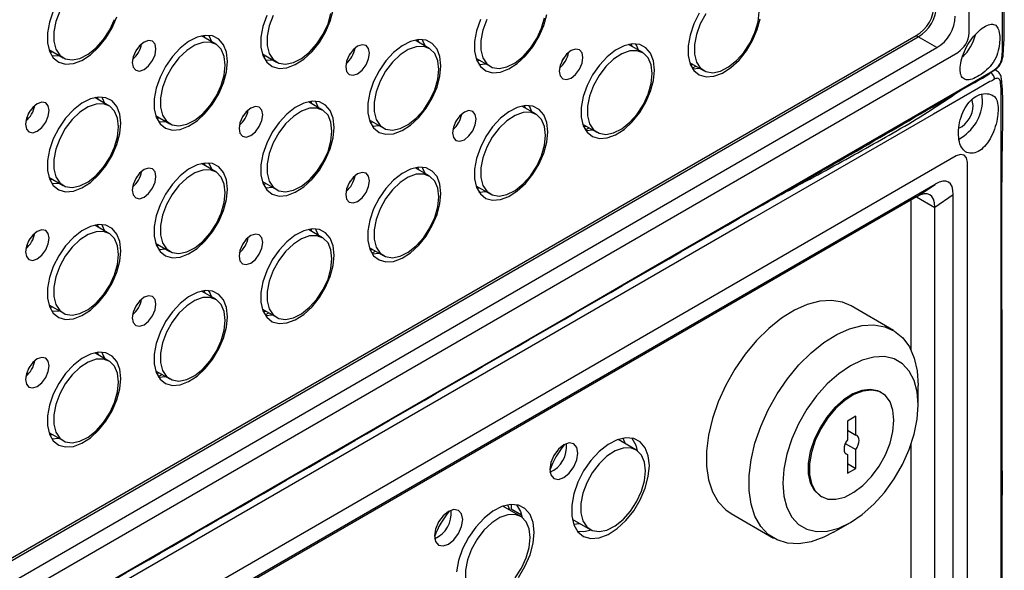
# Model space of a CAD drawing. Header units: millimetres. Extents: x 7180 to 8943, y -2677 to -1782.
# Tile 90 of 101: x 8547 to 8670, y -2257 to -2188. Entities that reach past the tile are written whole.
import ezdxf

# ---------------------------------------------------------------- set-up
doc = ezdxf.new("R2010")
doc.units = ezdxf.units.MM
doc.header["$LTSCALE"] = 3

msp = doc.modelspace()

# ---------------------------------------------------------------- linework, layer by layer
at = {"linetype": 'Continuous', "lineweight": 30}
for p, q in [((8665.73, -2189.36), (8665.73, -2069.32)), ((8504.23, -2279.09), (8659.09, -2189.7)), ((8504.51, -2279.25), (8659.37, -2189.86)), ((8571.42, -2190.76), (8569.65, -2189.74)), ((8570.11, -2190.01), (8569.99, -2189.68)), ((8598.15, -2191.3), (8596.38, -2190.27)), ((8596.84, -2190.54), (8596.72, -2190.22)), ((8659.09, -2189.7), (8659.37, -2189.86)), ((8661.69, -2191.2), (8659.37, -2189.86)), ((8504.31, -2282.06), (8661.69, -2191.2)), ((8550.54, -2191.45), (8552.31, -2192.47)), ((8624.88, -2191.83), (8623.11, -2190.81)), ((8623.57, -2191.07), (8623.45, -2190.75)), ((8501.68, -2285.7), (8664.32, -2191.81)), ((8550.66, -2191.77), (8551, -2191.72)), ((8550.92, -2192.25), (8551.8, -2192.18)), ((8577.27, -2191.99), (8579.04, -2193.01)), ((8577.39, -2192.31), (8577.73, -2192.25)), ((8577.65, -2192.79), (8578.53, -2192.72)), ((8604, -2192.52), (8605.77, -2193.54)), ((8604.12, -2192.84), (8604.45, -2192.78)), ((8604.38, -2193.32), (8605.26, -2193.25)), ((8630.73, -2193.05), (8632.5, -2194.07)), ((8630.84, -2193.37), (8631.18, -2193.32)), ((8631.06, -2193.78), (8631.52, -2193.51)), ((8631.1, -2193.85), (8631.99, -2193.78)), ((8558.06, -2198.48), (8556.29, -2197.46)), ((8556.75, -2197.72), (8556.63, -2197.4)), ((8667.43, -2197.77), (8667.33, -2196.99)), ((8584.79, -2199.01), (8583.02, -2197.99)), ((8583.47, -2198.25), (8583.36, -2197.93)), ((8611.52, -2199.54), (8609.75, -2198.52)), ((8610.2, -2198.79), (8610.08, -2198.47)), ((8563.9, -2199.7), (8565.67, -2200.72)), ((8564.02, -2200.02), (8564.36, -2199.97)), ((8564.28, -2200.5), (8565.17, -2200.43)), ((8590.63, -2200.23), (8592.4, -2201.26)), ((8590.75, -2200.56), (8591.09, -2200.5)), ((8591.01, -2201.04), (8591.9, -2200.96)), ((8617.36, -2200.77), (8619.13, -2201.79)), ((8617.48, -2201.09), (8617.82, -2201.03)), ((8617.69, -2201.5), (8618.16, -2201.23)), ((8617.74, -2201.57), (8618.62, -2201.5)), ((8664.11, -2204.75), (8501.47, -2298.64)), ((8571.42, -2206.73), (8569.65, -2205.7)), ((8570.11, -2205.97), (8569.99, -2205.65)), ((8598.15, -2207.26), (8596.38, -2206.24)), ((8596.84, -2206.5), (8596.72, -2206.18)), ((8665.52, -2373.02), (8665.52, -2205.57)), ((8550.54, -2207.42), (8552.31, -2208.44)), ((8661.48, -2208.31), (8504.1, -2299.16)), ((8550.66, -2207.74), (8551, -2207.68)), ((8550.92, -2208.22), (8551.8, -2208.15)), ((8577.27, -2207.95), (8579.04, -2208.97)), ((8577.39, -2208.27), (8577.73, -2208.21)), ((8577.65, -2208.75), (8578.53, -2208.68)), ((8604, -2208.48), (8605.77, -2209.5)), ((8604.12, -2208.8), (8604.45, -2208.75)), ((8659.16, -2209.88), (8661.48, -2208.31)), ((8659.16, -2209.88), (8504.3, -2299.28)), ((8604.38, -2209.28), (8605.26, -2209.21)), ((8659.16, -2209.88), (8661.43, -2211.2)), ((8663.75, -2209.62), (8661.43, -2211.2)), ((8663.75, -2277.81), (8663.75, -2209.62)), ((8658.46, -2210.29), (8658.46, -2229.01)), ((8661.43, -2274.25), (8661.43, -2211.2)), ((8558.06, -2214.44), (8556.29, -2213.42)), ((8556.75, -2213.68), (8556.63, -2213.36)), ((8584.79, -2214.98), (8583.02, -2213.95)), ((8583.47, -2214.22), (8583.36, -2213.9)), ((8563.9, -2215.66), (8565.67, -2216.69)), ((8564.02, -2215.99), (8564.36, -2215.93)), ((8590.63, -2216.2), (8592.4, -2217.22)), ((8564.28, -2216.47), (8565.17, -2216.39)), ((8590.75, -2216.52), (8591.09, -2216.46)), ((8590.96, -2216.93), (8591.43, -2216.66)), ((8591.01, -2217), (8591.9, -2216.93)), ((8571.42, -2222.69), (8569.65, -2221.67)), ((8570.11, -2221.93), (8569.99, -2221.61)), ((8550.54, -2223.38), (8552.31, -2224.4)), ((8656.26, -2226.58), (8650.96, -2223.52)), ((8550.66, -2223.7), (8551, -2223.64)), ((8550.92, -2224.18), (8551.8, -2224.11)), ((8577.27, -2223.91), (8579.04, -2224.93)), ((8577.39, -2224.23), (8577.73, -2224.18)), ((8577.6, -2224.64), (8578.07, -2224.37)), ((8577.65, -2224.71), (8578.53, -2224.64)), ((8558.06, -2230.41), (8556.29, -2229.38)), ((8556.75, -2229.65), (8556.63, -2229.33)), ((8563.9, -2231.63), (8565.67, -2232.65)), ((8564.02, -2231.95), (8564.36, -2231.89)), ((8564.24, -2232.36), (8564.7, -2232.09)), ((8564.28, -2232.43), (8565.17, -2232.36)), ((8659.37, -2235.9), (8659.37, -2233.45)), ((8654.78, -2234.38), (8654.63, -2234.3)), ((8651.56, -2237.31), (8650.5, -2237.92)), ((8650.5, -2237.92), (8650.5, -2240.28)), ((8651.56, -2239.67), (8651.56, -2237.31)), ((8550.54, -2239.34), (8552.31, -2240.36)), ((8550.66, -2239.66), (8551, -2239.61)), ((8650.5, -2239.06), (8651.56, -2239.67)), ((8550.92, -2240.14), (8551.8, -2240.07)), ((8624.03, -2241.52), (8621.8, -2240.23)), ((8650.24, -2240.72), (8651.56, -2241.48)), ((8658.46, -2240.84), (8658.46, -2272.52)), ((8650.24, -2241.95), (8650.5, -2242.09)), ((8651.56, -2243.84), (8651.56, -2241.48)), ((8650.5, -2242.09), (8650.5, -2244.45)), ((8650.5, -2243.23), (8651.56, -2243.84)), ((8650.5, -2244.45), (8651.56, -2243.84)), ((8647.13, -2247.29), (8647.28, -2247.38)), ((8609.61, -2249.84), (8607.37, -2248.56)), ((8608.39, -2248.34), (8608.39, -2248.92)), ((8609.72, -2249.69), (8608.39, -2248.92)), ((8616.05, -2250.19), (8618.28, -2251.48)), ((8635.96, -2249.5), (8641.26, -2252.56)), ((8648.76, -2251.82), (8650.89, -2250.6)), ((8616.22, -2250.8), (8616.97, -2250.72))]:
    msp.add_line(p, q, dxfattribs=at)
at = {"linetype": 'Continuous', "lineweight": 30, "flags": 128}
for points in [[(8669.93, -2191.78), (8669.93, -2191.78), (8669.93, -2190.15), (8669.93, -2183.62), (8669.93, -2157.49), (8669.93, -2052.97), (8669.93, -1935.2), (8669.93, -1935.2)], [(8577.82, -2187.18), (8577.34, -2188.56), (8577.09, -2189.9), (8577.09, -2191.13), (8577.34, -2192.19), (8577.82, -2193.01), (8578.5, -2193.56), (8579.36, -2193.8), (8580.34, -2193.73), (8581.39, -2193.33), (8582.46, -2192.65), (8583.48, -2191.7), (8584.4, -2190.55), (8585.18, -2189.26), (8585.77, -2187.89), (8586.13, -2186.52)], [(8551.09, -2186.65), (8550.61, -2188.03), (8550.36, -2189.37), (8550.36, -2190.6), (8550.61, -2191.66), (8551.09, -2192.48), (8551.78, -2193.03), (8552.63, -2193.27), (8553.61, -2193.19), (8554.66, -2192.8), (8555.73, -2192.11), (8556.75, -2191.17), (8557.67, -2190.02), (8558.45, -2188.73), (8559.04, -2187.36)], [(8551.89, -2186.63), (8551.4, -2187.95), (8551.15, -2189.24), (8551.15, -2190.41), (8551.4, -2191.41), (8551.89, -2192.15), (8552.59, -2192.61), (8553.45, -2192.74), (8554.42, -2192.55), (8555.44, -2192.03), (8556.44, -2191.23), (8557.36, -2190.2), (8558.15, -2189), (8558.75, -2187.7)], [(8578.62, -2187.17), (8578.13, -2188.48), (8577.88, -2189.77), (8577.88, -2190.95), (8578.13, -2191.94), (8578.62, -2192.69), (8579.32, -2193.14), (8580.18, -2193.28), (8581.15, -2193.08), (8582.17, -2192.57), (8583.17, -2191.77), (8584.09, -2190.73), (8584.88, -2189.53), (8585.48, -2188.23), (8585.85, -2186.92)], [(8604.55, -2187.71), (8604.07, -2189.09), (8603.82, -2190.43), (8603.82, -2191.67), (8604.07, -2192.72), (8604.55, -2193.55), (8605.23, -2194.1), (8606.09, -2194.34), (8607.07, -2194.26), (8608.12, -2193.87), (8609.18, -2193.18), (8610.21, -2192.24), (8611.13, -2191.09), (8611.91, -2189.79), (8612.49, -2188.43), (8612.86, -2187.06)], [(8605.35, -2187.7), (8604.86, -2189.02), (8604.61, -2190.3), (8604.61, -2191.48), (8604.86, -2192.47), (8605.35, -2193.22), (8606.05, -2193.68), (8606.91, -2193.81), (8607.88, -2193.61), (8608.9, -2193.1), (8609.9, -2192.3), (8610.82, -2191.27), (8611.61, -2190.06), (8612.2, -2188.77), (8612.58, -2187.46)], [(8631.96, -2186.91), (8631.28, -2188.25), (8630.8, -2189.63), (8630.55, -2190.97), (8630.55, -2192.2), (8630.8, -2193.26), (8631.28, -2194.08), (8631.96, -2194.63), (8632.82, -2194.87), (8633.8, -2194.79), (8634.85, -2194.4), (8635.91, -2193.71), (8636.94, -2192.77), (8637.86, -2191.62), (8638.64, -2190.33), (8639.22, -2188.96), (8639.59, -2187.59)], [(8632.78, -2186.97), (8632.08, -2188.23), (8631.59, -2189.55), (8631.34, -2190.83), (8631.34, -2192.01), (8631.59, -2193.01), (8632.08, -2193.75), (8632.78, -2194.21), (8633.64, -2194.34), (8634.61, -2194.15), (8635.63, -2193.63), (8636.63, -2192.83), (8637.55, -2191.8), (8638.33, -2190.6), (8638.93, -2189.3), (8639.31, -2187.99), (8639.44, -2186.75)], [(8563.94, -2191.37), (8563.83, -2190.78), (8563.51, -2190.41), (8563.02, -2190.31), (8562.46, -2190.51), (8561.89, -2190.97), (8561.41, -2191.62), (8561.08, -2192.36), (8560.97, -2193.08), (8561.08, -2193.67), (8561.41, -2194.04), (8561.89, -2194.14), (8562.46, -2193.94), (8563.02, -2193.48), (8563.51, -2192.83), (8563.83, -2192.09), (8563.94, -2191.37)], [(8572.89, -2192.94), (8572.77, -2191.79), (8572.4, -2190.84), (8571.81, -2190.15), (8571.04, -2189.75), (8570.11, -2189.67), (8569.09, -2189.91), (8568.03, -2190.45), (8566.98, -2191.27), (8566, -2192.33), (8565.14, -2193.56), (8564.45, -2194.9), (8563.97, -2196.27), (8563.73, -2197.62), (8563.73, -2198.85), (8563.97, -2199.9), (8564.45, -2200.73), (8565.14, -2201.28), (8566, -2201.52), (8566.98, -2201.44), (8568.03, -2201.05), (8569.09, -2200.36), (8570.11, -2199.42), (8571.04, -2198.27), (8571.81, -2196.98), (8572.4, -2195.61), (8572.77, -2194.24), (8572.89, -2192.94)], [(8570.92, -2190.47), (8570.63, -2189.82), (8570.54, -2189.67)], [(8599.62, -2193.48), (8599.49, -2192.32), (8599.13, -2191.38), (8598.54, -2190.69), (8597.77, -2190.29), (8596.84, -2190.21), (8595.82, -2190.44), (8594.76, -2190.99), (8593.7, -2191.81), (8592.72, -2192.86), (8591.87, -2194.09), (8591.18, -2195.43), (8590.7, -2196.81), (8590.46, -2198.15), (8590.46, -2199.38), (8590.7, -2200.44), (8591.18, -2201.26), (8591.87, -2201.81), (8592.72, -2202.05), (8593.7, -2201.98), (8594.76, -2201.58), (8595.82, -2200.9), (8596.84, -2199.95), (8597.77, -2198.8), (8598.54, -2197.51), (8599.13, -2196.14), (8599.49, -2194.77), (8599.62, -2193.48)], [(8597.65, -2191), (8597.36, -2190.36), (8597.27, -2190.2)], [(8561.51, -2191.46), (8561.51, -2191.46), (8561.32, -2191.79)], [(8572.61, -2193.4), (8572.49, -2192.3), (8572.11, -2191.42), (8571.51, -2190.82), (8570.73, -2190.52), (8569.8, -2190.55), (8568.8, -2190.91), (8567.79, -2191.57), (8566.82, -2192.49), (8565.96, -2193.62), (8565.26, -2194.88), (8564.77, -2196.2), (8564.51, -2197.48), (8564.51, -2198.66), (8564.77, -2199.65), (8565.26, -2200.4), (8565.96, -2200.86), (8566.82, -2200.99), (8567.79, -2200.79), (8568.8, -2200.28), (8569.8, -2199.48), (8570.73, -2198.45), (8571.51, -2197.25), (8572.11, -2195.95), (8572.49, -2194.64), (8572.61, -2193.4)], [(8590.67, -2191.9), (8590.56, -2191.31), (8590.24, -2190.94), (8589.75, -2190.85), (8589.19, -2191.04), (8588.62, -2191.5), (8588.14, -2192.15), (8587.81, -2192.89), (8587.7, -2193.62), (8587.81, -2194.21), (8588.14, -2194.58), (8588.62, -2194.67), (8589.19, -2194.47), (8589.75, -2194.01), (8590.24, -2193.37), (8590.56, -2192.62), (8590.67, -2191.9)], [(8599.34, -2193.93), (8599.22, -2192.84), (8598.84, -2191.96), (8598.24, -2191.35), (8597.46, -2191.05), (8596.53, -2191.09), (8595.53, -2191.44), (8594.52, -2192.1), (8593.55, -2193.03), (8592.69, -2194.15), (8591.99, -2195.42), (8591.5, -2196.73), (8591.24, -2198.02), (8591.24, -2199.19), (8591.5, -2200.19), (8591.99, -2200.94), (8592.69, -2201.39), (8593.55, -2201.52), (8594.52, -2201.33), (8595.53, -2200.81), (8596.53, -2200.02), (8597.46, -2198.98), (8598.24, -2197.78), (8598.84, -2196.48), (8599.22, -2195.17), (8599.34, -2193.93)], [(8617.4, -2192.43), (8617.29, -2191.84), (8616.96, -2191.47), (8616.48, -2191.38), (8615.91, -2191.58), (8615.35, -2192.04), (8614.86, -2192.69), (8614.54, -2193.43), (8614.43, -2194.15), (8614.54, -2194.74), (8614.86, -2195.11), (8615.35, -2195.2), (8615.91, -2195.01), (8616.48, -2194.55), (8616.96, -2193.9), (8617.29, -2193.16), (8617.4, -2192.43)], [(8626.35, -2194.01), (8626.22, -2192.86), (8625.86, -2191.91), (8625.27, -2191.22), (8624.5, -2190.82), (8623.57, -2190.74), (8622.55, -2190.98), (8621.48, -2191.52), (8620.43, -2192.34), (8619.45, -2193.39), (8618.6, -2194.62), (8617.91, -2195.96), (8617.43, -2197.34), (8617.19, -2198.68), (8617.19, -2199.91), (8617.43, -2200.97), (8617.91, -2201.8), (8618.6, -2202.34), (8619.45, -2202.59), (8620.43, -2202.51), (8621.48, -2202.12), (8622.55, -2201.43), (8623.57, -2200.49), (8624.5, -2199.34), (8625.27, -2198.04), (8625.86, -2196.67), (8626.22, -2195.3), (8626.35, -2194.01)], [(8624.37, -2191.54), (8624.09, -2190.89), (8623.99, -2190.74)], [(8588.24, -2191.99), (8588.23, -2191.99), (8588.04, -2192.32)], [(8614.96, -2192.52), (8614.96, -2192.52), (8614.77, -2192.85)], [(8626.07, -2194.46), (8625.94, -2193.37), (8625.57, -2192.49), (8624.97, -2191.88), (8624.18, -2191.59), (8623.26, -2191.62), (8622.26, -2191.98), (8621.24, -2192.64), (8620.27, -2193.56), (8619.41, -2194.69), (8618.72, -2195.95), (8618.23, -2197.26), (8617.97, -2198.55), (8617.97, -2199.73), (8618.23, -2200.72), (8618.72, -2201.47), (8619.41, -2201.92), (8620.27, -2202.06), (8621.24, -2201.86), (8622.26, -2201.35), (8623.26, -2200.55), (8624.18, -2199.52), (8624.97, -2198.31), (8625.57, -2197.01), (8625.94, -2195.7), (8626.07, -2194.46)], [(8495.82, -2293.92), (8495.82, -2293.92), (8497.24, -2293.11), (8502.9, -2289.84), (8525.52, -2276.78), (8616.03, -2224.53), (8625.65, -2218.98), (8660.4, -2198.92), (8668.51, -2194.23), (8668.51, -2194.23)], [(8668.34, -2195.44), (8668.34, -2195.44), (8666.93, -2196.26), (8661.27, -2199.52), (8638.64, -2212.58), (8548.13, -2264.83), (8536.01, -2271.83), (8503.2, -2290.77), (8495.53, -2295.2), (8495.53, -2295.2)], [(8669.75, -2395.82), (8669.75, -2395.82), (8669.75, -2394.18), (8669.75, -2387.65), (8669.76, -2361.52), (8669.76, -2257), (8669.76, -2243.01), (8669.75, -2205.12), (8669.75, -2196.26), (8669.75, -2196.26)], [(8559.53, -2200.66), (8559.4, -2199.51), (8559.04, -2198.56), (8558.45, -2197.87), (8557.67, -2197.47), (8556.75, -2197.39), (8555.73, -2197.62), (8554.66, -2198.17), (8553.61, -2198.99), (8552.63, -2200.04), (8551.78, -2201.27), (8551.09, -2202.61), (8550.61, -2203.99), (8550.36, -2205.33), (8550.36, -2206.56), (8550.61, -2207.62), (8551.09, -2208.44), (8551.78, -2208.99), (8552.63, -2209.23), (8553.61, -2209.16), (8554.66, -2208.76), (8555.73, -2208.08), (8556.75, -2207.13), (8557.67, -2205.98), (8558.45, -2204.69), (8559.04, -2203.32), (8559.4, -2201.95), (8559.53, -2200.66)], [(8557.55, -2198.19), (8557.27, -2197.54), (8557.17, -2197.38)], [(8550.58, -2199.08), (8550.46, -2198.49), (8550.14, -2198.12), (8549.66, -2198.03), (8549.09, -2198.23), (8548.52, -2198.68), (8548.04, -2199.33), (8547.72, -2200.08), (8547.61, -2200.8), (8547.72, -2201.39), (8548.04, -2201.76), (8548.52, -2201.85), (8549.09, -2201.66), (8549.66, -2201.2), (8550.14, -2200.55), (8550.46, -2199.8), (8550.58, -2199.08)], [(8559.25, -2201.11), (8559.12, -2200.02), (8558.75, -2199.14), (8558.15, -2198.53), (8557.36, -2198.24), (8556.44, -2198.27), (8555.44, -2198.63), (8554.42, -2199.29), (8553.45, -2200.21), (8552.59, -2201.34), (8551.89, -2202.6), (8551.4, -2203.91), (8551.15, -2205.2), (8551.15, -2206.38), (8551.4, -2207.37), (8551.89, -2208.12), (8552.59, -2208.57), (8553.45, -2208.71), (8554.42, -2208.51), (8555.44, -2208), (8556.44, -2207.2), (8557.36, -2206.16), (8558.15, -2204.96), (8558.75, -2203.66), (8559.12, -2202.35), (8559.25, -2201.11)], [(8577.31, -2199.62), (8577.19, -2199.03), (8576.87, -2198.66), (8576.39, -2198.56), (8575.82, -2198.76), (8575.25, -2199.22), (8574.77, -2199.87), (8574.45, -2200.61), (8574.34, -2201.33), (8574.45, -2201.92), (8574.77, -2202.29), (8575.25, -2202.39), (8575.82, -2202.19), (8576.39, -2201.73), (8576.87, -2201.08), (8577.19, -2200.34), (8577.31, -2199.62)], [(8586.25, -2201.19), (8586.13, -2200.04), (8585.77, -2199.09), (8585.18, -2198.4), (8584.4, -2198), (8583.48, -2197.92), (8582.46, -2198.16), (8581.39, -2198.7), (8580.34, -2199.52), (8579.36, -2200.57), (8578.5, -2201.8), (8577.82, -2203.14), (8577.34, -2204.52), (8577.09, -2205.86), (8577.09, -2207.1), (8577.34, -2208.15), (8577.82, -2208.98), (8578.5, -2209.53), (8579.36, -2209.77), (8580.34, -2209.69), (8581.39, -2209.3), (8582.46, -2208.61), (8583.48, -2207.67), (8584.4, -2206.52), (8585.18, -2205.22), (8585.77, -2203.86), (8586.13, -2202.49), (8586.25, -2201.19)], [(8585.98, -2201.64), (8585.85, -2200.55), (8585.48, -2199.67), (8584.88, -2199.07), (8584.09, -2198.77), (8583.17, -2198.8), (8582.17, -2199.16), (8581.15, -2199.82), (8580.18, -2200.74), (8579.32, -2201.87), (8578.62, -2203.13), (8578.13, -2204.45), (8577.88, -2205.73), (8577.88, -2206.91), (8578.13, -2207.9), (8578.62, -2208.65), (8579.32, -2209.11), (8580.18, -2209.24), (8581.15, -2209.04), (8582.17, -2208.53), (8583.17, -2207.73), (8584.09, -2206.7), (8584.88, -2205.49), (8585.48, -2204.2), (8585.85, -2202.89), (8585.98, -2201.64)], [(8584.28, -2198.72), (8584, -2198.07), (8583.9, -2197.92)], [(8612.98, -2201.72), (8612.86, -2200.57), (8612.49, -2199.62), (8611.91, -2198.93), (8611.13, -2198.54), (8610.21, -2198.45), (8609.18, -2198.69), (8608.12, -2199.23), (8607.07, -2200.05), (8606.09, -2201.11), (8605.23, -2202.34), (8604.55, -2203.68), (8604.07, -2205.06), (8603.82, -2206.4), (8603.82, -2207.63), (8604.07, -2208.69), (8604.55, -2209.51), (8605.23, -2210.06), (8606.09, -2210.3), (8607.07, -2210.22), (8608.12, -2209.83), (8609.18, -2209.14), (8610.21, -2208.2), (8611.13, -2207.05), (8611.91, -2205.76), (8612.49, -2204.39), (8612.86, -2203.02), (8612.98, -2201.72)], [(8611.01, -2199.25), (8610.73, -2198.6), (8610.63, -2198.45)], [(8666.26, -2198.44), (8666.14, -2197.81), (8666.1, -2197.72)], [(8548.14, -2199.17), (8548.14, -2199.17), (8547.95, -2199.5)], [(8574.87, -2199.7), (8574.87, -2199.71), (8574.68, -2200.03)], [(8604.03, -2200.15), (8603.92, -2199.56), (8603.6, -2199.19), (8603.12, -2199.09), (8602.55, -2199.29), (8601.98, -2199.75), (8601.5, -2200.4), (8601.18, -2201.14), (8601.06, -2201.86), (8601.18, -2202.46), (8601.5, -2202.83), (8601.98, -2202.92), (8602.55, -2202.72), (8603.12, -2202.26), (8603.6, -2201.61), (8603.92, -2200.87), (8604.03, -2200.15)], [(8612.71, -2202.18), (8612.58, -2201.08), (8612.2, -2200.21), (8611.61, -2199.6), (8610.82, -2199.3), (8609.9, -2199.33), (8608.9, -2199.69), (8607.88, -2200.35), (8606.91, -2201.28), (8606.05, -2202.4), (8605.35, -2203.66), (8604.86, -2204.98), (8604.61, -2206.26), (8604.61, -2207.44), (8604.86, -2208.44), (8605.35, -2209.18), (8606.05, -2209.64), (8606.91, -2209.77), (8607.88, -2209.58), (8608.9, -2209.06), (8609.9, -2208.26), (8610.82, -2207.23), (8611.61, -2206.03), (8612.2, -2204.73), (8612.58, -2203.42), (8612.71, -2202.18)], [(8601.6, -2200.24), (8601.6, -2200.24), (8601.41, -2200.57)], [(8665.52, -2205.57), (8665.41, -2205), (8665.11, -2204.65), (8664.65, -2204.56), (8664.11, -2204.75)], [(8563.94, -2207.33), (8563.83, -2206.74), (8563.51, -2206.37), (8563.02, -2206.28), (8562.46, -2206.47), (8561.89, -2206.93), (8561.41, -2207.58), (8561.08, -2208.32), (8560.97, -2209.05), (8561.08, -2209.64), (8561.41, -2210.01), (8561.89, -2210.1), (8562.46, -2209.9), (8563.02, -2209.44), (8563.51, -2208.8), (8563.83, -2208.05), (8563.94, -2207.33)], [(8572.89, -2208.91), (8572.77, -2207.75), (8572.4, -2206.81), (8571.81, -2206.12), (8571.04, -2205.72), (8570.11, -2205.64), (8569.09, -2205.87), (8568.03, -2206.42), (8566.98, -2207.24), (8566, -2208.29), (8565.14, -2209.52), (8564.45, -2210.86), (8563.97, -2212.24), (8563.73, -2213.58), (8563.73, -2214.81), (8563.97, -2215.87), (8564.45, -2216.69), (8565.14, -2217.24), (8566, -2217.48), (8566.98, -2217.41), (8568.03, -2217.01), (8569.09, -2216.33), (8570.11, -2215.38), (8571.04, -2214.23), (8571.81, -2212.94), (8572.4, -2211.57), (8572.77, -2210.2), (8572.89, -2208.91)], [(8570.92, -2206.43), (8570.63, -2205.79), (8570.54, -2205.63)], [(8599.62, -2209.44), (8599.49, -2208.29), (8599.13, -2207.34), (8598.54, -2206.65), (8597.77, -2206.25), (8596.84, -2206.17), (8595.82, -2206.41), (8594.76, -2206.95), (8593.7, -2207.77), (8592.72, -2208.82), (8591.87, -2210.05), (8591.18, -2211.39), (8590.7, -2212.77), (8590.46, -2214.11), (8590.46, -2215.34), (8590.7, -2216.4), (8591.18, -2217.23), (8591.87, -2217.77), (8592.72, -2218.02), (8593.7, -2217.94), (8594.76, -2217.55), (8595.82, -2216.86), (8596.84, -2215.92), (8597.77, -2214.77), (8598.54, -2213.47), (8599.13, -2212.1), (8599.49, -2210.74), (8599.62, -2209.44)], [(8597.65, -2206.97), (8597.36, -2206.32), (8597.27, -2206.17)], [(8561.51, -2207.42), (8561.51, -2207.42), (8561.32, -2207.75)], [(8572.61, -2209.36), (8572.49, -2208.27), (8572.11, -2207.39), (8571.51, -2206.78), (8570.73, -2206.48), (8569.8, -2206.52), (8568.8, -2206.87), (8567.79, -2207.53), (8566.82, -2208.46), (8565.96, -2209.59), (8565.26, -2210.85), (8564.77, -2212.16), (8564.51, -2213.45), (8564.51, -2214.62), (8564.77, -2215.62), (8565.26, -2216.37), (8565.96, -2216.82), (8566.82, -2216.95), (8567.79, -2216.76), (8568.8, -2216.25), (8569.8, -2215.45), (8570.73, -2214.41), (8571.51, -2213.21), (8572.11, -2211.91), (8572.49, -2210.6), (8572.61, -2209.36)], [(8590.67, -2207.86), (8590.56, -2207.27), (8590.24, -2206.9), (8589.75, -2206.81), (8589.19, -2207.01), (8588.62, -2207.47), (8588.14, -2208.12), (8587.81, -2208.86), (8587.7, -2209.58), (8587.81, -2210.17), (8588.14, -2210.54), (8588.62, -2210.63), (8589.19, -2210.44), (8589.75, -2209.98), (8590.24, -2209.33), (8590.56, -2208.59), (8590.67, -2207.86)], [(8599.34, -2209.89), (8599.22, -2208.8), (8598.84, -2207.92), (8598.24, -2207.31), (8597.46, -2207.02), (8596.53, -2207.05), (8595.53, -2207.41), (8594.52, -2208.07), (8593.55, -2208.99), (8592.69, -2210.12), (8591.99, -2211.38), (8591.5, -2212.69), (8591.24, -2213.98), (8591.24, -2215.16), (8591.5, -2216.15), (8591.99, -2216.9), (8592.69, -2217.35), (8593.55, -2217.49), (8594.52, -2217.29), (8595.53, -2216.78), (8596.53, -2215.98), (8597.46, -2214.95), (8598.24, -2213.74), (8598.84, -2212.44), (8599.22, -2211.13), (8599.34, -2209.89)], [(8588.24, -2207.95), (8588.23, -2207.95), (8588.04, -2208.28)], [(8559.53, -2216.62), (8559.4, -2215.47), (8559.04, -2214.52), (8558.45, -2213.83), (8557.67, -2213.43), (8556.75, -2213.35), (8555.73, -2213.59), (8554.66, -2214.13), (8553.61, -2214.95), (8552.63, -2216), (8551.78, -2217.23), (8551.09, -2218.57), (8550.61, -2219.95), (8550.36, -2221.29), (8550.36, -2222.53), (8550.61, -2223.58), (8551.09, -2224.41), (8551.78, -2224.96), (8552.63, -2225.2), (8553.61, -2225.12), (8554.66, -2224.73), (8555.73, -2224.04), (8556.75, -2223.1), (8557.67, -2221.95), (8558.45, -2220.65), (8559.04, -2219.29), (8559.4, -2217.92), (8559.53, -2216.62)], [(8557.55, -2214.15), (8557.27, -2213.5), (8557.17, -2213.35)], [(8550.58, -2215.05), (8550.46, -2214.46), (8550.14, -2214.09), (8549.66, -2213.99), (8549.09, -2214.19), (8548.52, -2214.65), (8548.04, -2215.3), (8547.72, -2216.04), (8547.61, -2216.76), (8547.72, -2217.35), (8548.04, -2217.72), (8548.52, -2217.82), (8549.09, -2217.62), (8549.66, -2217.16), (8550.14, -2216.51), (8550.46, -2215.77), (8550.58, -2215.05)], [(8559.25, -2217.07), (8559.12, -2215.98), (8558.75, -2215.1), (8558.15, -2214.5), (8557.36, -2214.2), (8556.44, -2214.23), (8555.44, -2214.59), (8554.42, -2215.25), (8553.45, -2216.17), (8552.59, -2217.3), (8551.89, -2218.56), (8551.4, -2219.88), (8551.15, -2221.16), (8551.15, -2222.34), (8551.4, -2223.33), (8551.89, -2224.08), (8552.59, -2224.54), (8553.45, -2224.67), (8554.42, -2224.47), (8555.44, -2223.96), (8556.44, -2223.16), (8557.36, -2222.13), (8558.15, -2220.92), (8558.75, -2219.63), (8559.12, -2218.32), (8559.25, -2217.07)], [(8577.31, -2215.58), (8577.19, -2214.99), (8576.87, -2214.62), (8576.39, -2214.52), (8575.82, -2214.72), (8575.25, -2215.18), (8574.77, -2215.83), (8574.45, -2216.57), (8574.34, -2217.29), (8574.45, -2217.89), (8574.77, -2218.26), (8575.25, -2218.35), (8575.82, -2218.15), (8576.39, -2217.69), (8576.87, -2217.04), (8577.19, -2216.3), (8577.31, -2215.58)], [(8586.25, -2217.15), (8586.13, -2216), (8585.77, -2215.05), (8585.18, -2214.36), (8584.4, -2213.97), (8583.48, -2213.88), (8582.46, -2214.12), (8581.39, -2214.66), (8580.34, -2215.48), (8579.36, -2216.54), (8578.5, -2217.77), (8577.82, -2219.11), (8577.34, -2220.49), (8577.09, -2221.83), (8577.09, -2223.06), (8577.34, -2224.12), (8577.82, -2224.94), (8578.5, -2225.49), (8579.36, -2225.73), (8580.34, -2225.65), (8581.39, -2225.26), (8582.46, -2224.57), (8583.48, -2223.63), (8584.4, -2222.48), (8585.18, -2221.19), (8585.77, -2219.82), (8586.13, -2218.45), (8586.25, -2217.15)], [(8585.98, -2217.61), (8585.85, -2216.51), (8585.48, -2215.64), (8584.88, -2215.03), (8584.09, -2214.73), (8583.17, -2214.76), (8582.17, -2215.12), (8581.15, -2215.78), (8580.18, -2216.71), (8579.32, -2217.83), (8578.62, -2219.09), (8578.13, -2220.41), (8577.88, -2221.7), (8577.88, -2222.87), (8578.13, -2223.87), (8578.62, -2224.61), (8579.32, -2225.07), (8580.18, -2225.2), (8581.15, -2225.01), (8582.17, -2224.49), (8583.17, -2223.69), (8584.09, -2222.66), (8584.88, -2221.46), (8585.48, -2220.16), (8585.85, -2218.85), (8585.98, -2217.61)], [(8584.28, -2214.68), (8584, -2214.03), (8583.9, -2213.88)], [(8548.14, -2215.13), (8548.14, -2215.14), (8547.95, -2215.46)], [(8574.87, -2215.67), (8574.87, -2215.67), (8574.68, -2216)], [(8563.94, -2223.29), (8563.83, -2222.7), (8563.51, -2222.33), (8563.02, -2222.24), (8562.46, -2222.44), (8561.89, -2222.9), (8561.41, -2223.55), (8561.08, -2224.29), (8560.97, -2225.01), (8561.08, -2225.6), (8561.41, -2225.97), (8561.89, -2226.06), (8562.46, -2225.87), (8563.02, -2225.41), (8563.51, -2224.76), (8563.83, -2224.02), (8563.94, -2223.29)], [(8572.89, -2224.87), (8572.77, -2223.72), (8572.4, -2222.77), (8571.81, -2222.08), (8571.04, -2221.68), (8570.11, -2221.6), (8569.09, -2221.84), (8568.03, -2222.38), (8566.98, -2223.2), (8566, -2224.25), (8565.14, -2225.48), (8564.45, -2226.82), (8563.97, -2228.2), (8563.73, -2229.54), (8563.73, -2230.77), (8563.97, -2231.83), (8564.45, -2232.66), (8565.14, -2233.2), (8566, -2233.45), (8566.98, -2233.37), (8568.03, -2232.98), (8569.09, -2232.29), (8570.11, -2231.35), (8571.04, -2230.2), (8571.81, -2228.9), (8572.4, -2227.53), (8572.77, -2226.17), (8572.89, -2224.87)], [(8570.92, -2222.4), (8570.63, -2221.75), (8570.54, -2221.6)], [(8561.51, -2223.38), (8561.51, -2223.39), (8561.32, -2223.71)], [(8572.61, -2225.32), (8572.49, -2224.23), (8572.11, -2223.35), (8571.51, -2222.74), (8570.73, -2222.45), (8569.8, -2222.48), (8568.8, -2222.84), (8567.79, -2223.5), (8566.82, -2224.42), (8565.96, -2225.55), (8565.26, -2226.81), (8564.77, -2228.12), (8564.51, -2229.41), (8564.51, -2230.59), (8564.77, -2231.58), (8565.26, -2232.33), (8565.96, -2232.78), (8566.82, -2232.92), (8567.79, -2232.72), (8568.8, -2232.21), (8569.8, -2231.41), (8570.73, -2230.38), (8571.51, -2229.17), (8572.11, -2227.87), (8572.49, -2226.56), (8572.61, -2225.32)], [(8650.96, -2223.52), (8649.89, -2223.06), (8648.53, -2222.83), (8647.04, -2222.92), (8645.48, -2223.32), (8643.87, -2224.04), (8642.24, -2225.05), (8640.65, -2226.32), (8639.12, -2227.84), (8637.69, -2229.56), (8636.4, -2231.44), (8635.28, -2233.44), (8634.34, -2235.52), (8633.62, -2237.61), (8633.13, -2239.68), (8632.88, -2241.68), (8632.88, -2243.56), (8633.13, -2245.27), (8633.62, -2246.77), (8634.34, -2248.03), (8635.28, -2249.03), (8635.96, -2249.5)], [(8648.76, -2251.82), (8647.55, -2252.44), (8645.95, -2253.01), (8644.42, -2253.26), (8643, -2253.18), (8641.71, -2252.79), (8640.58, -2252.09), (8639.65, -2251.1), (8638.92, -2249.83), (8638.44, -2248.33), (8638.19, -2246.62), (8638.19, -2244.74), (8638.44, -2242.75), (8638.92, -2240.67), (8639.65, -2238.58), (8640.58, -2236.51), (8641.71, -2234.5), (8643, -2232.62), (8644.42, -2230.9), (8645.95, -2229.39), (8647.55, -2228.11), (8649.17, -2227.1), (8650.78, -2226.38), (8652.35, -2225.98), (8653.83, -2225.89), (8655.19, -2226.12), (8656.4, -2226.67), (8657.44, -2227.52), (8658.27, -2228.65), (8658.87, -2230.04), (8659.24, -2231.65), (8659.37, -2233.45), (8659.37, -2233.45)], [(8559.53, -2232.58), (8559.4, -2231.43), (8559.04, -2230.48), (8558.45, -2229.79), (8557.67, -2229.4), (8556.75, -2229.31), (8555.73, -2229.55), (8554.66, -2230.09), (8553.61, -2230.91), (8552.63, -2231.97), (8551.78, -2233.2), (8551.09, -2234.54), (8550.61, -2235.92), (8550.36, -2237.26), (8550.36, -2238.49), (8550.61, -2239.55), (8551.09, -2240.37), (8551.78, -2240.92), (8552.63, -2241.16), (8553.61, -2241.08), (8554.66, -2240.69), (8555.73, -2240), (8556.75, -2239.06), (8557.67, -2237.91), (8558.45, -2236.62), (8559.04, -2235.25), (8559.4, -2233.88), (8559.53, -2232.58)], [(8557.55, -2230.11), (8557.27, -2229.46), (8557.17, -2229.31)], [(8550.58, -2231.01), (8550.46, -2230.42), (8550.14, -2230.05), (8549.66, -2229.95), (8549.09, -2230.15), (8548.52, -2230.61), (8548.04, -2231.26), (8547.72, -2232), (8547.61, -2232.72), (8547.72, -2233.32), (8548.04, -2233.69), (8548.52, -2233.78), (8549.09, -2233.58), (8549.66, -2233.12), (8550.14, -2232.47), (8550.46, -2231.73), (8550.58, -2231.01)], [(8559.25, -2233.04), (8559.12, -2231.94), (8558.75, -2231.07), (8558.15, -2230.46), (8557.36, -2230.16), (8556.44, -2230.19), (8555.44, -2230.55), (8554.42, -2231.21), (8553.45, -2232.14), (8552.59, -2233.26), (8551.89, -2234.52), (8551.4, -2235.84), (8551.15, -2237.13), (8551.15, -2238.3), (8551.4, -2239.3), (8551.89, -2240.04), (8552.59, -2240.5), (8553.45, -2240.63), (8554.42, -2240.44), (8555.44, -2239.92), (8556.44, -2239.13), (8557.36, -2238.09), (8558.15, -2236.89), (8558.75, -2235.59), (8559.12, -2234.28), (8559.25, -2233.04)], [(8659.37, -2235.9), (8659.24, -2234.27), (8658.86, -2232.84), (8658.23, -2231.66), (8657.38, -2230.75), (8656.34, -2230.14), (8655.13, -2229.86), (8653.79, -2229.92), (8652.36, -2230.3), (8650.88, -2231), (8649.41, -2232), (8647.98, -2233.27), (8646.64, -2234.76), (8645.43, -2236.44), (8644.38, -2238.25), (8643.54, -2240.14), (8642.91, -2242.05), (8642.53, -2243.92), (8642.4, -2245.7), (8642.53, -2247.32), (8642.91, -2248.75), (8643.54, -2249.94), (8644.38, -2250.85), (8645.43, -2251.45), (8646.64, -2251.73), (8647.98, -2251.68), (8649.41, -2251.3), (8650.88, -2250.6), (8652.36, -2249.6), (8653.79, -2248.33), (8655.13, -2246.84), (8656.34, -2245.16), (8657.38, -2243.34), (8658.23, -2241.46), (8658.86, -2239.55), (8659.24, -2237.68), (8659.37, -2235.9)], [(8548.14, -2231.1), (8548.14, -2231.1), (8547.95, -2231.43)], [(8654.63, -2234.3), (8654.32, -2234.15), (8653.37, -2233.95), (8652.3, -2234.08), (8651.17, -2234.52), (8650.03, -2235.25), (8648.92, -2236.24), (8647.91, -2237.45), (8647.03, -2238.81), (8646.34, -2240.26), (8645.86, -2241.74), (8645.61, -2243.18), (8645.61, -2244.5), (8645.86, -2245.66), (8646.34, -2246.58), (8647.03, -2247.23), (8647.13, -2247.29)], [(8656.33, -2237.82), (8656.2, -2236.57), (8655.84, -2235.53), (8655.25, -2234.74), (8654.46, -2234.23), (8653.51, -2234.04), (8652.44, -2234.16), (8651.31, -2234.6), (8650.17, -2235.33), (8649.06, -2236.32), (8648.05, -2237.53), (8647.18, -2238.89), (8646.48, -2240.35), (8646, -2241.83), (8645.75, -2243.26), (8645.75, -2244.59), (8646, -2245.74), (8646.48, -2246.66), (8647.18, -2247.31), (8648.05, -2247.67), (8649.06, -2247.7), (8650.17, -2247.42), (8651.31, -2246.83), (8652.44, -2245.96), (8653.51, -2244.86), (8654.46, -2243.57), (8655.25, -2242.15), (8655.84, -2240.67), (8656.2, -2239.21), (8656.33, -2237.82)], [(8616.76, -2241.92), (8616.63, -2241.21), (8616.24, -2240.77), (8615.67, -2240.66), (8614.99, -2240.9), (8614.32, -2241.44), (8613.74, -2242.22), (8613.36, -2243.1), (8613.23, -2243.96), (8613.36, -2244.66), (8613.74, -2245.1), (8614.32, -2245.21), (8614.99, -2244.98), (8615.67, -2244.43), (8616.24, -2243.66), (8616.63, -2242.78), (8616.76, -2241.92)], [(8625.71, -2243.49), (8625.58, -2242.27), (8625.19, -2241.26), (8624.57, -2240.53), (8623.75, -2240.11), (8622.76, -2240.02), (8621.68, -2240.27), (8620.55, -2240.85), (8619.43, -2241.72), (8618.39, -2242.84), (8617.48, -2244.14), (8616.76, -2245.57), (8616.25, -2247.03), (8615.99, -2248.45), (8615.99, -2249.76), (8616.25, -2250.88), (8616.76, -2251.76), (8617.48, -2252.34), (8618.39, -2252.6), (8619.43, -2252.51), (8620.55, -2252.1), (8621.68, -2251.37), (8622.76, -2250.37), (8623.75, -2249.15), (8624.57, -2247.77), (8625.19, -2246.32), (8625.58, -2244.87), (8625.71, -2243.49)], [(8622.72, -2240.76), (8622.44, -2240.11), (8622.41, -2240.07)], [(8623.5, -2240.05), (8624, -2240.92), (8624.2, -2241.63)], [(8650.5, -2240.28), (8650.32, -2240.56), (8650.19, -2240.85), (8650.11, -2241.15), (8650.08, -2241.43), (8650.11, -2241.68), (8650.19, -2241.88), (8650.32, -2242.02), (8650.5, -2242.09)], [(8651.56, -2241.48), (8651.73, -2241.21), (8651.86, -2240.91), (8651.94, -2240.61), (8651.97, -2240.33), (8651.94, -2240.08), (8651.86, -2239.88), (8651.73, -2239.74), (8651.56, -2239.67)], [(8625.22, -2244.15), (8625.1, -2243.06), (8624.72, -2242.18), (8624.12, -2241.57), (8623.34, -2241.27), (8622.41, -2241.31), (8621.41, -2241.66), (8620.4, -2242.32), (8619.43, -2243.25), (8618.57, -2244.38), (8617.87, -2245.64), (8617.38, -2246.95), (8617.12, -2248.24), (8617.12, -2249.41), (8617.38, -2250.41), (8617.87, -2251.16), (8618.57, -2251.61), (8619.43, -2251.74), (8620.4, -2251.55), (8621.41, -2251.04), (8622.41, -2250.24), (8623.34, -2249.2), (8624.12, -2248), (8624.72, -2246.7), (8625.1, -2245.39), (8625.22, -2244.15)], [(8602.34, -2250.24), (8602.2, -2249.54), (8601.82, -2249.1), (8601.25, -2248.99), (8600.57, -2249.22), (8599.89, -2249.77), (8599.32, -2250.54), (8598.94, -2251.43), (8598.8, -2252.29), (8598.94, -2252.99), (8599.32, -2253.43), (8599.89, -2253.54), (8600.57, -2253.31), (8601.25, -2252.76), (8601.82, -2251.99), (8602.2, -2251.1), (8602.34, -2250.24)], [(8611.29, -2251.82), (8611.15, -2250.6), (8610.77, -2249.59), (8610.14, -2248.86), (8609.32, -2248.44), (8608.34, -2248.35), (8607.25, -2248.6), (8606.12, -2249.18), (8605.01, -2250.05), (8603.97, -2251.17), (8603.06, -2252.47), (8602.33, -2253.89), (8601.82, -2255.36), (8601.56, -2256.78)], [(8608.29, -2249.09), (8608.01, -2248.44), (8607.98, -2248.39)], [(8609.08, -2248.38), (8609.58, -2249.25), (8609.78, -2249.96)], [(8610.8, -2252.48), (8610.67, -2251.38), (8610.3, -2250.51), (8609.7, -2249.9), (8608.91, -2249.6), (8607.99, -2249.63), (8606.99, -2249.99), (8605.97, -2250.65), (8605, -2251.58), (8604.14, -2252.7), (8603.44, -2253.96), (8602.95, -2255.28), (8602.7, -2256.56), (8602.7, -2257.74)], [(8609.32, -2257.47), (8610.14, -2256.1), (8610.77, -2254.65), (8611.15, -2253.19), (8611.29, -2251.82)], [(8618.46, -2251.57), (8617.49, -2251.78), (8616.75, -2251.75)], [(8608.91, -2257.53), (8609.7, -2256.33), (8610.3, -2255.03), (8610.67, -2253.72), (8610.8, -2252.48)]]:
    msp.add_lwpolyline(points, dxfattribs=at)
at = {"linetype": 'Continuous', "lineweight": 30}
for centre, radius, start, end in [((8662.66, -2189.22), 3.07, 302.6055, 357.3945), ((8660.26, -2187.83), 6.53, 315.8488, 344.3022), ((8558.81, -2190.12), 3.39, 310.4465, 349.5589), ((8585.54, -2190.65), 3.39, 310.4465, 349.559), ((8612.27, -2191.19), 3.39, 310.4465, 349.559), ((8669.52, -2192.27), 0.466, 311.6553, 353.1939), ((8668.74, -2193.64), 0.461, 301.6875, 348.5203), ((8667.5, -2195.47), 1.5, 13.0143, 50.3897), ((8669.45, -2195.25), 0.366, 306.369, 2.2064), ((8545.44, -2197.83), 3.39, 310.4465, 349.5589), ((8662.96, -2198.36), 3.3, 297.2031, 358.593), ((8661.68, -2197.62), 5.75, 299.1167, 358.5512), ((8572.17, -2198.37), 3.39, 310.4466, 349.5588), ((8598.9, -2198.9), 3.39, 310.4465, 349.559), ((8558.81, -2206.08), 3.39, 310.4465, 349.5589), ((8585.54, -2206.62), 3.39, 310.4465, 349.559), ((8545.44, -2213.8), 3.39, 310.4465, 349.5589), ((8572.17, -2214.33), 3.39, 310.4466, 349.5588), ((8558.81, -2222.05), 3.39, 310.4465, 349.5589), ((8545.44, -2229.76), 3.39, 310.4465, 349.5589), ((8611.87, -2241.14), 3.47, 293.5559, 6.6397), ((8623.58, -2247.89), 11.04, 140.7122, 159.6281), ((8609.15, -2256.22), 11.03, 140.3596, 159.6319), ((8597.44, -2249.46), 3.47, 293.582, 6.4235)]:
    msp.add_arc(centre, radius, start, end, dxfattribs=at)
for centre, major_axis, ratio, start_param, end_param in [((8655.86, -2185.21), (4.9, -2.83), 0.883772, 5.811731, 6.755397), ((8656.14, -2185.37), (4.9, -2.83), 0.883772, 5.811731, 6.755397), ((8658.47, -2186.71), (4.9, -2.83), 0.883772, 5.811731, 6.755397), ((8658.25, -2216.52), (4.9, 8.49), 0.294623, 5.811322, 6.754988), ((8655.93, -2218.1), (4.9, 8.49), 0.294623, 5.811322, 6.754988)]:
    msp.add_ellipse(centre, major_axis=major_axis, ratio=ratio, start_param=start_param, end_param=end_param, dxfattribs=at)
for points, knots in [([(8669.99, -2192.32), (8670.02, -2191.85), (8670.12, -2190.56), (8670.16, -2188.13), (8670.07, -2184.45), (8670.03, -2181.58), (8670.03, -2179.83), (8670.03, -2179.75)], [0, 0, 0, 0, 0.11822, 0.317498, 0.582759, 0.98051, 1, 1, 1, 1]), ([(8669.58, -2190.03), (8669.56, -2189.7), (8669.52, -2189.05), (8669.2, -2188.45), (8668.69, -2188.2), (8668, -2188.36), (8667.17, -2188.9), (8666.32, -2189.75), (8665.54, -2190.81), (8664.99, -2192.01), (8664.66, -2193.16), (8664.58, -2194.15), (8664.76, -2194.87), (8665.19, -2195.25), (8665.88, -2195.26), (8666.75, -2194.89), (8667.71, -2194.24), (8668.61, -2193.34), (8669.25, -2192.21), (8669.54, -2191.02), (8669.57, -2190.34), (8669.58, -2190.03)], [0, 0, 0, 0, 0.051964, 0.103882, 0.157046, 0.211889, 0.26671, 0.320269, 0.372941, 0.426034, 0.47926, 0.531845, 0.585193, 0.639795, 0.694792, 0.748303, 0.79988, 0.851239, 0.903791, 0.956169, 1, 1, 1, 1]), ([(8669.01, -2194), (8669.14, -2193.89), (8669.44, -2193.65), (8669.78, -2193.09), (8669.96, -2192.62), (8669.97, -2192.37), (8669.98, -2192.32)], [0, 0, 0, 0, 0.263935, 0.601244, 0.930662, 1, 1, 1, 1]), ([(8669.19, -2193.73), (8669.24, -2193.69), (8669.34, -2193.6), (8669.51, -2193.4), (8669.67, -2193.14), (8669.78, -2192.86), (8669.82, -2192.7), (8669.83, -2192.62)], [0, 0, 0, 0, 0.1498749, 0.3620834, 0.5768678, 0.790803, 1, 1, 1, 1]), ([(8669.83, -2192.62), (8669.85, -2192.35), (8669.88, -2192.09), (8669.93, -2191.78), (8669.93, -2191.78)], [0, 0, 0, 0, 0.999945, 1, 1, 1, 1]), ([(8501.37, -2290.84), (8531.98, -2273.19), (8578.18, -2246.56), (8632.04, -2215.33), (8656.53, -2201.36), (8665.82, -2195.87), (8667.82, -2194.82), (8668.66, -2194.18), (8668.95, -2193.97)], [0, 0, 0, 0, 0.5474053, 0.8262536, 0.9656777, 0.9831057, 0.9943661, 1, 1, 1, 1]), ([(8668.51, -2194.23), (8668.51, -2194.23), (8668.75, -2194.04), (8668.97, -2193.89), (8669.19, -2193.73)], [0, 0, 0, 0, 0.000061, 1, 1, 1, 1]), ([(8668.99, -2194), (8669, -2194), (8669.07, -2194), (8669.12, -2194.05), (8669.15, -2194.1)], [0, 0, 0, 0, 0.161214, 1, 1, 1, 1]), ([(8668.96, -2195.13), (8668.76, -2195.26), (8668.56, -2195.39), (8668.34, -2195.44), (8668.34, -2195.44)], [0, 0, 0, 0, 0.999932, 1, 1, 1, 1]), ([(8669.67, -2195.54), (8669.66, -2195.48), (8669.63, -2195.34), (8669.53, -2195.16), (8669.37, -2195.05), (8669.17, -2195.03), (8669.03, -2195.1), (8668.96, -2195.13)], [0, 0, 0, 0, 0.149123, 0.361718, 0.576574, 0.790497, 1, 1, 1, 1]), ([(8669.81, -2195.24), (8669.78, -2195.06), (8669.73, -2194.7), (8669.48, -2194.29), (8669.24, -2194.15), (8669.16, -2194.09)], [0, 0, 0, 0, 0.401914, 0.777438, 1, 1, 1, 1]), ([(8669.81, -2396.29), (8669.86, -2395.75), (8669.97, -2394.33), (8669.96, -2391.74), (8669.82, -2387.39), (8669.87, -2381.77), (8669.81, -2343.73), (8669.81, -2291.29), (8669.94, -2235.62), (8669.78, -2210.35), (8669.95, -2201.33), (8669.98, -2197.22), (8669.86, -2195.82), (8669.81, -2195.23)], [0, 0, 0, 0, 0.008373, 0.021975, 0.038224, 0.072199, 0.106314, 0.60528, 0.854763, 0.938964, 0.98032, 0.991745, 1, 1, 1, 1]), ([(8669.75, -2196.26), (8669.75, -2196.26), (8669.71, -2196.05), (8669.69, -2195.8), (8669.67, -2195.54)], [0, 0, 0, 0, 0.000068, 1, 1, 1, 1]), ([(8641.2, -2210.12), (8642.56, -2209.39), (8646.61, -2207.21), (8653.3, -2203.55), (8659.73, -2199.89), (8663.2, -2197.53), (8664.29, -2196.79)], [0, 0, 0, 0, 0.171194, 0.509286, 0.846672, 1, 1, 1, 1]), ([(8669.37, -2198.89), (8669.35, -2198.56), (8669.32, -2197.9), (8668.95, -2197.28), (8668.26, -2196.95), (8667.3, -2196.95), (8666.36, -2197.38), (8665.54, -2198.2), (8664.91, -2199.29), (8664.51, -2200.57), (8664.36, -2201.87), (8664.48, -2203.03), (8664.85, -2203.89), (8665.44, -2204.38), (8666.23, -2204.48), (8667.08, -2204.14), (8667.87, -2203.41), (8668.55, -2202.36), (8669.05, -2201.1), (8669.33, -2199.88), (8669.36, -2199.19), (8669.37, -2198.89)], [0, 0, 0, 0, 0.052746, 0.105435, 0.157777, 0.210107, 0.263008, 0.31428, 0.366054, 0.419744, 0.474765, 0.529309, 0.582569, 0.635129, 0.688416, 0.741372, 0.794154, 0.847807, 0.902667, 0.957457, 1, 1, 1, 1])]:
    msp.add_open_spline(points, degree=3, knots=knots, dxfattribs=at)

doc.saveas('drawing.dxf')
